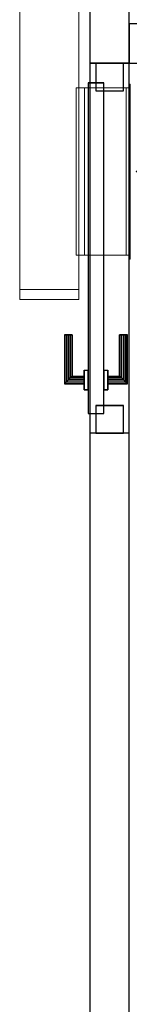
# Model space of a CAD drawing. Header units: metres. Extents: x 397.7 to 427.5, y 12.6 to 28.4.
# Tile 6 of 124: x 404.158 to 404.437, y 21.028 to 23.53. Entities that reach past the tile are written whole.
import ezdxf

# ---------------------------------------------------------------- set-up
doc = ezdxf.new("R2010")
doc.units = ezdxf.units.M
doc.layers.add('01_CARPINTERIA', color=5, linetype='Continuous', lineweight=25, true_color=0x0000ff)
for name, color, linetype, lineweight in [('A-GENM-____-OTLN', 7, 'Continuous', 18), ('A-WALL-____-MCUT', 7, 'Continuous', 25), ('A-WALL-____-OTLN', 7, 'Continuous', 25), ('M-HVAC-CDFF-OTLN', 7, 'Continuous', 18), ('M-HVAC-DUCT-OTLN', 7, 'Continuous', 18)]:
    doc.layers.add(name, color=color, linetype=linetype, lineweight=lineweight)

# ---------------------------------------------------------------- blocks, each defined once
blk = doc.blocks.new('Family - Evans P5-151227-08_CLI_AIRE_P5')
at = {"layer": 'A-WALL-____-MCUT', "color": 253, "true_color": 0xaaaaaa}
for p, q in [((0.8878, 0.1), (0, 0.1)), ((0, 0.1), (0, 0)), ((0.8878, 0), (0.8878, 0.1)), ((0, 0), (0.8878, 0))]:
    blk.add_line(p, q, dxfattribs=at)
at = {"layer": 'A-WALL-____-OTLN', "color": 253, "true_color": 0xaaaaaa}
for p, q in [((0.8878, 0.1), (0, 0.1)), ((0, 0.1), (0, 0)), ((0.8878, 0), (0.8878, 0.1)), ((0, 0), (0.8878, 0))]:
    blk.add_line(p, q, dxfattribs=at)
at = {"layer": 'A-WALL-____-OTLN', "color": 253, "lineweight": 18, "true_color": 0xaaaaaa}
blk.add_line((0, 0), (0.8878, 0), dxfattribs=at)
blk = doc.blocks.new('Family - LONDR55-XX_ZZ-ARQ-CAA-M3D-Londres55-151333-08_CLI_AIRE_P5')
at = {"layer": '01_CARPINTERIA', "color": 161, "true_color": 0xaaaaff}
for p, q in [((0.1263, 0.1487), (0.125, 0.15)), ((0.125, 0.15), (0.125, 0.1)), ((0.125, 0.15), (0.1263, 0.1487)), ((0.25, 0.15), (0.125, 0.15)), ((0.13, 0.145), (0.1263, 0.1487)), ((0.1263, 0.1487), (0.1263, 0.1)), ((0.1263, 0.1487), (0.1263, 0.1)), ((0.1263, 0.1487), (0.13, 0.145)), ((0.25, 0.1487), (0.1263, 0.1487)), ((0.25, 0.1487), (0.1263, 0.1487)), ((0.135, 0.14), (0.13, 0.145)), ((0.13, 0.145), (0.13, 0.1)), ((0.13, 0.145), (0.13, 0.1)), ((0.13, 0.145), (0.135, 0.14)), ((0.25, 0.145), (0.13, 0.145)), ((0.25, 0.145), (0.13, 0.145)), ((0.135, 0.1), (0.135, 0.14)), ((0.135, 0.14), (0.135, 0.1)), ((0.135, 0.14), (0.14, 0.135)), ((0.14, 0.135), (0.135, 0.14)), ((0.135, 0.14), (0.25, 0.14)), ((0.25, 0.14), (0.135, 0.14)), ((0.14, 0.135), (0.14, 0.1)), ((0.14, 0.135), (0.1437, 0.1313)), ((0.1437, 0.1313), (0.14, 0.135)), ((0.14, 0.135), (0.14, 0.1)), ((0.25, 0.135), (0.14, 0.135)), ((0.25, 0.135), (0.14, 0.135)), ((0.1437, 0.1313), (0.1437, 0.1)), ((0.1437, 0.1313), (0.145, 0.13)), ((0.145, 0.13), (0.1437, 0.1313)), ((0.1437, 0.1313), (0.1437, 0.1)), ((0.25, 0.1313), (0.1437, 0.1313)), ((0.25, 0.1313), (0.1437, 0.1313)), ((0.145, 0.13), (0.145, 0.1)), ((0.25, 0.13), (0.145, 0.13)), ((0.25, 0.1487), (0.25, 0.15)), ((0.25, 0.15), (0.25, 0.1487)), ((0.25, 0.145), (0.25, 0.1487)), ((0.25, 0.1487), (0.25, 0.145)), ((0.25, 0.145), (0.25, 0.14)), ((0.25, 0.14), (0.25, 0.145)), ((0.25, 0.14), (0.25, 0.135)), ((0.25, 0.135), (0.25, 0.14)), ((0.25, 0.135), (0.25, 0.1313)), ((0.25, 0.1313), (0.25, 0.135)), ((0.25, 0.1313), (0.25, 0.13)), ((0.25, 0.13), (0.25, 0.1313)), ((0.89, 0.09), (0.05, 0.09)), ((0.05, 0.09), (0.05, 0.05)), ((0.89, 0.09), (0.05, 0.09)), ((0.05, 0.09), (0.05, 0.05)), ((0.16, 0.1), (0.11, 0.1)), ((0.11, 0.1), (0.16, 0.1)), ((0.11, 0.1), (0.11, 0.09)), ((0.11, 0.09), (0.11, 0.1)), ((0.16, 0.09), (0.11, 0.09)), ((0.11, 0.09), (0.16, 0.09)), ((0.1263, 0.1), (0.125, 0.1)), ((0.125, 0.1), (0.1263, 0.1)), ((0.13, 0.1), (0.1263, 0.1)), ((0.1263, 0.1), (0.13, 0.1)), ((0.135, 0.1), (0.13, 0.1)), ((0.13, 0.1), (0.135, 0.1)), ((0.14, 0.1), (0.135, 0.1)), ((0.135, 0.1), (0.14, 0.1)), ((0.14, 0.1), (0.1437, 0.1)), ((0.1437, 0.1), (0.14, 0.1)), ((0.1437, 0.1), (0.145, 0.1)), ((0.145, 0.1), (0.1437, 0.1)), ((0.16, 0.1), (0.16, 0.09)), ((0.16, 0.1), (0.16, 0.09)), ((0.89, 0.05), (0.89, 0.09)), ((0.89, 0.09), (0.89, 0.05)), ((0.07, 0.07), (0, 0.07)), ((0, 0.07), (0, 0)), ((0.07, 0.07), (0, 0.07)), ((0, 0.07), (0, 0)), ((0.07, 0), (0.07, 0.07)), ((0.07, 0.07), (0.07, 0)), ((0.94, 0.07), (0.87, 0.07)), ((0.87, 0.07), (0.87, 0)), ((0.94, 0.07), (0.87, 0.07)), ((0.87, 0.07), (0.87, 0)), ((0.94, 0), (0.94, 0.07)), ((0.94, 0.07), (0.94, 0)), ((0.05, 0.05), (0.89, 0.05)), ((0.05, 0.05), (0.89, 0.05)), ((0.11, 0.05), (0.16, 0.05)), ((0.16, 0.05), (0.11, 0.05)), ((0.11, 0.05), (0.11, 0.04)), ((0.11, 0.04), (0.11, 0.05)), ((0.11, 0.04), (0.16, 0.04)), ((0.16, 0.04), (0.11, 0.04)), ((0.1263, 0.04), (0.125, 0.04)), ((0.125, 0.04), (0.1263, 0.04)), ((0.125, 0.04), (0.125, -0.01)), ((0.13, 0.04), (0.1263, 0.04)), ((0.1263, 0.04), (0.13, 0.04)), ((0.1263, 0.04), (0.1263, -0.0087)), ((0.1263, 0.04), (0.1263, -0.0087)), ((0.13, 0.04), (0.135, 0.04)), ((0.135, 0.04), (0.13, 0.04)), ((0.13, 0.04), (0.13, -0.005)), ((0.13, 0.04), (0.13, -0.005)), ((0.135, 0.04), (0.14, 0.04)), ((0.14, 0.04), (0.135, 0.04)), ((0.135, 0), (0.135, 0.04)), ((0.135, 0.04), (0.135, 0)), ((0.14, 0.04), (0.1437, 0.04)), ((0.1437, 0.04), (0.14, 0.04)), ((0.14, 0.04), (0.14, 0.005)), ((0.14, 0.04), (0.14, 0.005)), ((0.1437, 0.04), (0.145, 0.04)), ((0.145, 0.04), (0.1437, 0.04)), ((0.1437, 0.04), (0.1437, 0.0087)), ((0.1437, 0.04), (0.1437, 0.0087)), ((0.145, 0.04), (0.145, 0.01)), ((0.16, 0.05), (0.16, 0.04)), ((0.16, 0.05), (0.16, 0.04)), ((0, 0), (0.07, 0)), ((0, 0), (0.07, 0)), ((0.135, 0), (0.13, -0.005)), ((0.14, 0.005), (0.135, 0)), ((0.135, 0), (0.14, 0.005)), ((0.25, 0), (0.135, 0)), ((0.135, 0), (0.25, 0)), ((0.1437, 0.0087), (0.14, 0.005)), ((0.14, 0.005), (0.1437, 0.0087)), ((0.14, 0.005), (0.25, 0.005)), ((0.14, 0.005), (0.25, 0.005)), ((0.145, 0.01), (0.1437, 0.0087)), ((0.1437, 0.0087), (0.145, 0.01)), ((0.1437, 0.0087), (0.25, 0.0087)), ((0.1437, 0.0087), (0.25, 0.0087)), ((0.145, 0.01), (0.25, 0.01)), ((0.25, 0.0087), (0.25, 0.01)), ((0.25, 0.01), (0.25, 0.0087)), ((0.25, 0.005), (0.25, 0.0087)), ((0.25, 0.0087), (0.25, 0.005)), ((0.25, 0.005), (0.25, 0)), ((0.25, 0), (0.25, 0.005)), ((0.25, 0), (0.25, -0.005)), ((0.25, -0.005), (0.25, 0)), ((0.87, 0), (0.94, 0)), ((0.87, 0), (0.94, 0)), ((0.125, -0.01), (0.1263, -0.0087)), ((0.1263, -0.0087), (0.125, -0.01)), ((0.125, -0.01), (0.25, -0.01)), ((0.1263, -0.0087), (0.13, -0.005)), ((0.13, -0.005), (0.1263, -0.0087)), ((0.1263, -0.0087), (0.25, -0.0087)), ((0.1263, -0.0087), (0.25, -0.0087)), ((0.13, -0.005), (0.135, 0)), ((0.13, -0.005), (0.25, -0.005)), ((0.13, -0.005), (0.25, -0.005)), ((0.25, -0.005), (0.25, -0.0087)), ((0.25, -0.0087), (0.25, -0.005)), ((0.25, -0.0087), (0.25, -0.01)), ((0.25, -0.01), (0.25, -0.0087))]:
    blk.add_line(p, q, dxfattribs=at)
blk = doc.blocks.new('Family - Porta P5-151334-08_CLI_AIRE_P5')
blk.add_blockref('Family - LONDR55-XX_ZZ-ARQ-CAA-M3D-Londres55-151333-08_CLI_AIRE_P5', (0, 0))
blk = doc.blocks.new('Family - Mampara P5-151608-08_CLI_AIRE_P5')
at = {"layer": 'A-WALL-____-MCUT', "color": 253, "true_color": 0xaaaaaa}
for p, q in [((9.3688, 0.1), (6.3009, 0.1)), ((9.3688, 0), (9.3688, 0.1)), ((6.3009, 0), (9.3688, 0))]:
    blk.add_line(p, q, dxfattribs=at)
at = {"layer": 'A-WALL-____-OTLN', "color": 253, "true_color": 0xaaaaaa}
for p, q in [((10.3088, 0.1), (5.3109, 0.1)), ((9.3688, 0), (9.3688, 0.1)), ((10.3088, 0.1), (9.3688, 0.1)), ((10.3088, 0), (10.3088, 0.1)), ((10.3088, 0), (10.3088, 0.1)), ((0, 0), (10.3088, 0)), ((9.3688, 0), (10.3088, 0))]:
    blk.add_line(p, q, dxfattribs=at)
at = {"layer": 'A-WALL-____-OTLN', "color": 253, "lineweight": 18, "true_color": 0xaaaaaa}
blk.add_line((0, 0), (10.3088, 0), dxfattribs=at)
blk = doc.blocks.new('Family - Vano porta P5-151610-08_CLI_AIRE_P5')
at = {"layer": 'A-GENM-____-OTLN', "color": 253, "true_color": 0xaaaaaa}
for p, q in [((404.437, 23.4195), (404.337, 23.4195)), ((404.337, 23.4195), (404.337, 22.4795)), ((404.337, 22.4795), (404.337, 23.4195)), ((404.337, 23.4195), (404.437, 23.4195)), ((404.437, 22.4795), (404.437, 23.4195)), ((404.437, 23.4195), (404.437, 22.4795)), ((404.337, 22.4795), (404.437, 22.4795)), ((404.337, 22.4795), (404.437, 22.4795))]:
    blk.add_line(p, q, dxfattribs=at)
blk = doc.blocks.new('Family - Evans P5-151652-08_CLI_AIRE_P5')
at = {"layer": 'A-WALL-____-MCUT', "color": 253, "true_color": 0xaaaaaa}
for p, q in [((1.74, 0.1), (0, 0.1)), ((0, 0.1), (0, 0)), ((1.74, 0), (1.74, 0.1)), ((0, 0), (1.74, 0))]:
    blk.add_line(p, q, dxfattribs=at)
at = {"layer": 'A-WALL-____-OTLN', "color": 253, "true_color": 0xaaaaaa}
for p, q in [((3.07, 0.1), (0, 0.1)), ((0, 0.1), (0, 0)), ((1.74, 0), (1.74, 0.1)), ((3.07, 0.1), (1.74, 0.1)), ((3.07, 0), (3.07, 0.1)), ((3.07, 0), (3.07, 0.1)), ((0, 0), (3.07, 0)), ((1.74, 0), (3.07, 0))]:
    blk.add_line(p, q, dxfattribs=at)
at = {"layer": 'A-WALL-____-OTLN', "color": 253, "lineweight": 18, "true_color": 0xaaaaaa}
blk.add_line((0, 0), (3.07, 0), dxfattribs=at)
blk = doc.blocks.new('LONDR55-XX_ZZ-ARQ-CAA-M3D-Londres55_ifc-1-08_CLI_AIRE_P5')
at = {"layer": '01_CARPINTERIA', "color": 253, "lineweight": 18, "true_color": 0xaaaaaa, "rotation": 90}
blk.add_blockref('Family - Porta P5-151334-08_CLI_AIRE_P5', (404.422, 22.4795), dxfattribs=at)
at = {"layer": 'A-GENM-____-OTLN', "color": 253, "lineweight": 18, "true_color": 0xaaaaaa}
blk.add_blockref('Family - Vano porta P5-151610-08_CLI_AIRE_P5', (0, 0), dxfattribs=at)
at = {"layer": 'A-WALL-____-OTLN', "color": 253, "lineweight": 18, "true_color": 0xaaaaaa, "rotation": 90}
for name, p in [('Family - Evans P5-151227-08_CLI_AIRE_P5', (404.437, 23.4195)), ('Family - Mampara P5-151608-08_CLI_AIRE_P5', (404.437, 13.1106))]:
    blk.add_blockref(name, p, dxfattribs=at)
at = {"layer": 'A-WALL-____-OTLN', "color": 253, "lineweight": 18, "true_color": 0xaaaaaa}
blk.add_blockref('Family - Evans P5-151652-08_CLI_AIRE_P5', (404.437, 23.4195), dxfattribs=at)
blk = doc.blocks.new('ZYR_03_06_04_01 Reixa Paret Retorn - RR02_V-479713-08_CLI_AIRE_P5')
at = {"layer": 'M-HVAC-CDFF-OTLN', "color": 40, "true_color": 0xffbf00}
for p, q in [((0.2225, 0.002), (-0.2225, 0.002)), ((-0.2225, 0.002), (0.2225, 0.002)), ((-0.2225, 0.002), (-0.2225, 0)), ((-0.2225, 0.002), (-0.2225, 0)), ((0.2225, 0), (-0.2225, 0)), ((-0.2225, 0), (0.2225, 0)), ((0.2125, 0.01), (-0.2125, 0.01)), ((-0.2125, 0.01), (0.2125, 0.01)), ((-0.2125, 0.01), (-0.2125, 0)), ((-0.2125, 0.01), (-0.2125, 0)), ((0.2125, 0.002), (-0.2125, 0.002)), ((-0.2125, 0.002), (0.2125, 0.002)), ((-0.2125, 0.002), (-0.2125, 0)), ((-0.2125, 0.002), (-0.2125, 0)), ((0.2125, 0), (-0.2125, 0)), ((-0.2125, 0), (0.2125, 0)), ((0.2125, 0), (-0.2125, 0)), ((-0.2125, 0), (0.2125, 0)), ((0.2125, 0), (0.2125, 0.01)), ((0.2125, 0.01), (0.2125, 0)), ((0.2125, 0), (0.2125, 0.002)), ((0.2125, 0.002), (0.2125, 0)), ((0.2225, 0), (0.2225, 0.002)), ((0.2225, 0.002), (0.2225, 0)), ((0, -0.015), (-0.075, -0.1449)), ((0, -0.015), (0.075, -0.1449)), ((0.075, -0.1449), (-0.075, -0.1449))]:
    blk.add_line(p, q, dxfattribs=at)
blk = doc.blocks.new('M_Remate rectangular - Estándar-481061-08_CLI_AIRE_P5')
at = {"layer": 'M-HVAC-DUCT-OTLN', "color": 40, "true_color": 0xffbf00}
for p, q in [((0, 0.075), (0, -0.075)), ((0, -0.075), (0, 0.075)), ((0, 0.075), (0.025, 0.075)), ((0.025, 0.075), (0, 0.075)), ((0.025, 0.075), (0.025, -0.075)), ((0.025, -0.075), (0.025, 0.075)), ((0.025, -0.075), (0, -0.075)), ((0.025, -0.075), (0, -0.075))]:
    blk.add_line(p, q, dxfattribs=at)
blk = doc.blocks.new('MEP_15_03 Injerto Conducte - Mínimo-V5-08_CLI_AIRE_P5')
at = {"layer": 'M-HVAC-DUCT-OTLN', "color": 40, "true_color": 0xffbf00}
for p, q in [((-0.006096, 0.2125), (-0.006096, -0.2125)), ((-0.006096, -0.2125), (-0.006096, 0.2125)), ((-0.006096, 0.2125), (0.015, 0.2125)), ((0.015, 0.2125), (-0.006096, 0.2125)), ((0.015, 0.2125), (0.015, -0.2125)), ((0.015, -0.2125), (0.015, 0.2125)), ((0.015, -0.2125), (-0.006096, -0.2125)), ((0.015, -0.2125), (-0.006096, -0.2125))]:
    blk.add_line(p, q, dxfattribs=at)

msp = doc.modelspace()

# ---------------------------------------------------------------- linework, layer by layer
at = {"layer": 'M-HVAC-DUCT-OTLN', "color": 40, "true_color": 0xffbf00}
for p, q in [((404.1583, 22.844), (404.1583, 26.4584)), ((404.3083, 26.4584), (404.3083, 22.844)), ((404.3022, 22.9315), (404.3022, 23.3565)), ((404.3083, 23.3565), (404.3022, 23.3565)), ((404.3233, 23.3565), (404.3233, 22.9315)), ((404.3233, 23.3565), (404.429, 23.3565)), ((404.429, 23.3565), (404.429, 22.9315)), ((404.3022, 22.9315), (404.3083, 22.9315)), ((404.429, 22.9315), (404.3233, 22.9315)), ((404.1583, 22.844), (404.3083, 22.844))]:
    msp.add_line(p, q, dxfattribs=at)

# ---------------------------------------------------------------- block references
at = {"lineweight": 5}
msp.add_blockref('LONDR55-XX_ZZ-ARQ-CAA-M3D-Londres55_ifc-1-08_CLI_AIRE_P5', (0, 0), dxfattribs=at)
at = {"layer": 'M-HVAC-CDFF-OTLN', "color": 40, "true_color": 0xffbf00, "rotation": 90.00000000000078}
msp.add_blockref('ZYR_03_06_04_01 Reixa Paret Retorn - RR02_V-479713-08_CLI_AIRE_P5', (404.439, 23.144), dxfattribs=at)
at = {"layer": 'M-HVAC-DUCT-OTLN', "color": 40, "true_color": 0xffbf00, "extrusion": (0, 0, -1), "rotation": 180}
msp.add_blockref('MEP_15_03 Injerto Conducte - Mínimo-V5-08_CLI_AIRE_P5', (-404.3083, 23.144), dxfattribs=at)
at = {"layer": 'M-HVAC-DUCT-OTLN', "color": 40, "true_color": 0xffbf00, "rotation": 270}
msp.add_blockref('M_Remate rectangular - Estándar-481061-08_CLI_AIRE_P5', (404.2333, 22.844), dxfattribs=at)

doc.saveas('drawing.dxf')
